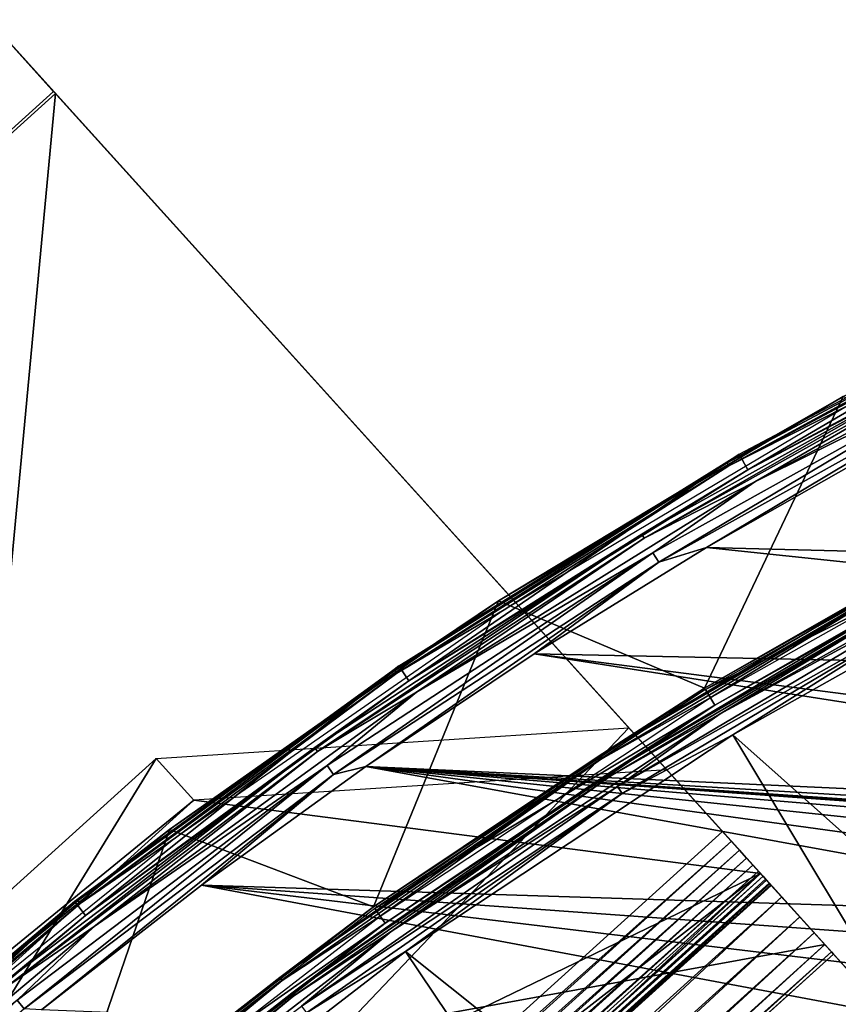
# Model space of a CAD drawing. Header units: millimetres. Extents: x -30.2 to 30.2, y -30.2 to 30.2.
# Tile 140 of 256: x -18.9 to -14.5, y 23.3 to 28.6. Entities that reach past the tile are written whole.
import ezdxf

# ---------------------------------------------------------------- set-up
doc = ezdxf.new("R2010")
doc.units = ezdxf.units.MM
doc.header["$LTSCALE"] = 52.148148
for name, color, linetype in [('1', 7, 'CONTINUOUS'), ('11', 7, 'CONTINUOUS'), ('13', 7, 'CONTINUOUS'), ('3', 7, 'CONTINUOUS'), ('311', 7, 'CONTINUOUS'), ('314', 7, 'CONTINUOUS'), ('316', 7, 'CONTINUOUS'), ('317', 7, 'CONTINUOUS'), ('318', 7, 'CONTINUOUS'), ('319', 7, 'CONTINUOUS'), ('320', 7, 'CONTINUOUS'), ('321', 7, 'CONTINUOUS'), ('322', 7, 'CONTINUOUS'), ('323', 7, 'CONTINUOUS'), ('5', 7, 'CONTINUOUS'), ('6', 7, 'CONTINUOUS'), ('65', 7, 'CONTINUOUS'), ('66', 7, 'CONTINUOUS'), ('68', 7, 'CONTINUOUS'), ('69', 7, 'CONTINUOUS'), ('9', 7, 'CONTINUOUS')]:
    doc.layers.add(name, color=color, linetype=linetype)

msp = doc.modelspace()

# ---------------------------------------------------------------- linework, layer by layer
at = {"layer": '1', "color": 251, "linetype": 'Continuous', "true_color": 0x4c4c4c}
for points in [[(-13.2427, 25.7572, 6.0125), (-15.0875, 24.7219, 6.0125), (-10.5296, 20.6656, 6.367), (-13.2427, 25.7572, 6.0125)], [(-15.0875, 24.7219, 6.0125), (-16.8519, 23.5546, 6.0125), (-12.1186, 19.7757, 6.367), (-15.0875, 24.7219, 6.0125)], [(-10.5296, 20.6656, 6.367), (-15.0875, 24.7219, 6.0125), (-12.1186, 19.7757, 6.367), (-10.5296, 20.6656, 6.367)], [(-16.8519, 23.5546, 6.0125), (-18.5263, 22.2617, 6.0125), (-13.6328, 18.764, 6.367), (-16.8519, 23.5546, 6.0125)], [(-12.1186, 19.7757, 6.367), (-16.8519, 23.5546, 6.0125), (-13.6328, 18.764, 6.367), (-12.1186, 19.7757, 6.367)]]:
    msp.add_3dface(points, dxfattribs=at)
at = {"layer": '11', "color": 4, "linetype": 'Continuous'}
for points in [[(-13.3773, 26.019, -0.1933), (-15.2409, 24.9731, -0.1933), (-14.0172, 25.6706, -0.1429), (-13.3773, 26.019, -0.1933)], [(-15.2092, 24.9212, -0.0562), (-13.3495, 25.9649, -0.0562), (-14.0072, 25.6524, -0.0962), (-15.2092, 24.9212, -0.0562)], [(-14.0172, 25.6706, -0.1429), (-15.2409, 24.9731, -0.1933), (-15.8128, 24.6052, -0.1429), (-14.0172, 25.6706, -0.1429)], [(-14.0172, 25.6706, -0.1429), (-15.8128, 24.6052, -0.1429), (-14.0072, 25.6524, -0.0962), (-14.0172, 25.6706, -0.1429)], [(-15.8128, 24.6052, -0.1429), (-15.8016, 24.5877, -0.0962), (-14.0072, 25.6524, -0.0962), (-15.8128, 24.6052, -0.1429)], [(-15.8016, 24.5877, -0.0962), (-15.2092, 24.9212, -0.0562), (-14.0072, 25.6524, -0.0962), (-15.8016, 24.5877, -0.0962)], [(-15.2409, 24.9731, -0.1933), (-17.0231, 23.794, -0.1933), (-15.8128, 24.6052, -0.1429), (-15.2409, 24.9731, -0.1933)], [(-16.9877, 23.7445, -0.0562), (-15.2092, 24.9212, -0.0562), (-15.8016, 24.5877, -0.0962), (-16.9877, 23.7445, -0.0562)], [(-15.8128, 24.6052, -0.1429), (-17.0231, 23.794, -0.1933), (-17.5278, 23.4144, -0.1429), (-15.8128, 24.6052, -0.1429)], [(-15.8128, 24.6052, -0.1429), (-17.5278, 23.4144, -0.1429), (-15.8016, 24.5877, -0.0962), (-15.8128, 24.6052, -0.1429)], [(-17.5278, 23.4144, -0.1429), (-17.5154, 23.3978, -0.0962), (-15.8016, 24.5877, -0.0962), (-17.5278, 23.4144, -0.1429)], [(-17.5154, 23.3978, -0.0962), (-16.9877, 23.7445, -0.0562), (-15.8016, 24.5877, -0.0962), (-17.5154, 23.3978, -0.0962)], [(-17.0231, 23.794, -0.1933), (-18.7146, 22.4879, -0.1933), (-17.5278, 23.4144, -0.1429), (-17.0231, 23.794, -0.1933)], [(-18.6756, 22.4411, -0.0562), (-16.9877, 23.7445, -0.0562), (-17.5154, 23.3978, -0.0962), (-18.6756, 22.4411, -0.0562)], [(-17.5278, 23.4144, -0.1429), (-18.7146, 22.4879, -0.1933), (-19.1535, 22.1043, -0.1429), (-17.5278, 23.4144, -0.1429)], [(-17.5278, 23.4144, -0.1429), (-19.1535, 22.1043, -0.1429), (-17.5154, 23.3978, -0.0962), (-17.5278, 23.4144, -0.1429)], [(-19.1535, 22.1043, -0.1429), (-19.1399, 22.0887, -0.0962), (-17.5154, 23.3978, -0.0962), (-19.1535, 22.1043, -0.1429)], [(-19.1399, 22.0887, -0.0962), (-18.6756, 22.4411, -0.0562), (-17.5154, 23.3978, -0.0962), (-19.1399, 22.0887, -0.0962)]]:
    msp.add_3dface(points, dxfattribs=at)
at = {"layer": '13', "color": 4, "linetype": 'Continuous'}
for points in [[(-15.1189, 26.1867, -29.8463), (-14.494, 26.5437, -29.7933), (-13.2554, 27.1775, -29.8463), (-15.1189, 26.1867, -29.8463)], [(-15.1189, 26.1867, -29.8463), (-13.2554, 27.1775, -29.8463), (-15.1093, 26.1701, -29.8961), (-15.1189, 26.1867, -29.8463)], [(-13.2554, 27.1775, -29.8463), (-13.247, 27.1603, -29.8961), (-15.1093, 26.1701, -29.8961), (-13.2554, 27.1775, -29.8463)], [(-13.247, 27.1603, -29.8961), (-14.4671, 26.4945, -29.939), (-15.1093, 26.1701, -29.8961), (-13.247, 27.1603, -29.8961)], [(-16.3507, 25.4421, -29.7933), (-14.494, 26.5437, -29.7933), (-15.1189, 26.1867, -29.8463), (-16.3507, 25.4421, -29.7933)], [(-14.4671, 26.4945, -29.939), (-16.3203, 25.3949, -29.939), (-15.1093, 26.1701, -29.8961), (-14.4671, 26.4945, -29.939)], [(-16.9088, 25.0683, -29.8463), (-16.3507, 25.4421, -29.7933), (-15.1189, 26.1867, -29.8463), (-16.9088, 25.0683, -29.8463)], [(-16.9088, 25.0683, -29.8463), (-15.1189, 26.1867, -29.8463), (-16.898, 25.0524, -29.8961), (-16.9088, 25.0683, -29.8463)], [(-15.1189, 26.1867, -29.8463), (-15.1093, 26.1701, -29.8961), (-16.898, 25.0524, -29.8961), (-15.1189, 26.1867, -29.8463)], [(-15.1093, 26.1701, -29.8961), (-16.3203, 25.3949, -29.939), (-16.898, 25.0524, -29.8961), (-15.1093, 26.1701, -29.8961)], [(-18.124, 24.2109, -29.7933), (-16.3507, 25.4421, -29.7933), (-16.9088, 25.0683, -29.8463), (-18.124, 24.2109, -29.7933)], [(-16.3203, 25.3949, -29.939), (-18.0904, 24.1659, -29.939), (-16.898, 25.0524, -29.8961), (-16.3203, 25.3949, -29.939)], [(-18.6162, 23.8277, -29.8463), (-18.124, 24.2109, -29.7933), (-16.9088, 25.0683, -29.8463), (-18.6162, 23.8277, -29.8463)], [(-18.6162, 23.8277, -29.8463), (-16.9088, 25.0683, -29.8463), (-18.6044, 23.8126, -29.8961), (-18.6162, 23.8277, -29.8463)], [(-16.9088, 25.0683, -29.8463), (-16.898, 25.0524, -29.8961), (-18.6044, 23.8126, -29.8961), (-16.9088, 25.0683, -29.8463)], [(-16.898, 25.0524, -29.8961), (-18.0904, 24.1659, -29.939), (-18.6044, 23.8126, -29.8961), (-16.898, 25.0524, -29.8961)], [(-19.805, 22.8562, -29.7933), (-18.124, 24.2109, -29.7933), (-18.6162, 23.8277, -29.8463), (-19.805, 22.8562, -29.7933)], [(-18.0904, 24.1659, -29.939), (-19.7683, 22.8138, -29.939), (-18.6044, 23.8126, -29.8961), (-18.0904, 24.1659, -29.939)], [(-20.233, 22.4711, -29.8463), (-19.805, 22.8562, -29.7933), (-18.6162, 23.8277, -29.8463), (-20.233, 22.4711, -29.8463)], [(-20.233, 22.4711, -29.8463), (-18.6162, 23.8277, -29.8463), (-20.2202, 22.4568, -29.8961), (-20.233, 22.4711, -29.8463)], [(-18.6162, 23.8277, -29.8463), (-18.6044, 23.8126, -29.8961), (-20.2202, 22.4568, -29.8961), (-18.6162, 23.8277, -29.8463)], [(-18.6044, 23.8126, -29.8961), (-19.7683, 22.8138, -29.939), (-20.2202, 22.4568, -29.8961), (-18.6044, 23.8126, -29.8961)]]:
    msp.add_3dface(points, dxfattribs=at)
at = {"layer": '3', "color": 251, "linetype": 'Continuous', "true_color": 0x4c4c4c}
for points in [[(-13.3727, 26.0101, 0.2035), (-15.2357, 24.9646, 0.2035), (-13.3279, 25.923, 5.8165), (-13.3727, 26.0101, 0.2035)], [(-13.3279, 25.923, 5.8165), (-15.2357, 24.9646, 0.2035), (-15.1846, 24.8809, 5.8165), (-13.3279, 25.923, 5.8165)], [(-15.2357, 24.9646, 0.2035), (-17.0173, 23.7858, 0.2035), (-15.1846, 24.8809, 5.8165), (-15.2357, 24.9646, 0.2035)], [(-15.1846, 24.8809, 5.8165), (-17.0173, 23.7858, 0.2035), (-16.9603, 23.7062, 5.8165), (-15.1846, 24.8809, 5.8165)], [(-17.0173, 23.7858, 0.2035), (-18.7082, 22.4802, 0.2035), (-16.9603, 23.7062, 5.8165), (-17.0173, 23.7858, 0.2035)], [(-16.9603, 23.7062, 5.8165), (-18.7082, 22.4802, 0.2035), (-18.6455, 22.4049, 5.8165), (-16.9603, 23.7062, 5.8165)]]:
    msp.add_3dface(points, dxfattribs=at)
at = {"layer": '311', "color": 25, "linetype": 'Continuous', "true_color": 0x996633}
for points in [[(-19.098, 28.5739, -100.1002), (-19.0929, 28.5683, -99.9261), (-18.763, 28.2034, -100.0784), (-19.098, 28.5739, -100.1002)], [(-19.0827, 28.557, -100.273), (-19.098, 28.5739, -100.1002), (-18.7378, 28.1755, -100.2479), (-19.0827, 28.557, -100.273)], [(-18.7378, 28.1755, -100.2479), (-19.098, 28.5739, -100.1002), (-18.7553, 28.195, -100.1648), (-18.7378, 28.1755, -100.2479)], [(-18.7553, 28.195, -100.1648), (-19.098, 28.5739, -100.1002), (-18.763, 28.2034, -100.0784), (-18.7553, 28.195, -100.1648)], [(-19.0929, 28.5683, -99.9261), (-19.0676, 28.5403, -99.7559), (-18.7478, 28.1866, -99.9062), (-19.0929, 28.5683, -99.9261)], [(-18.763, 28.2034, -100.0784), (-19.0929, 28.5683, -99.9261), (-18.7604, 28.2006, -99.9913), (-18.763, 28.2034, -100.0784)], [(-18.7604, 28.2006, -99.9913), (-19.0929, 28.5683, -99.9261), (-18.7478, 28.1866, -99.9062), (-18.7604, 28.2006, -99.9913)], [(-19.0476, 28.5182, -100.4393), (-19.0827, 28.557, -100.273), (-12.5858, 21.3725, -122.3913), (-19.0476, 28.5182, -100.4393)], [(-12.5858, 21.3725, -122.3913), (-19.0827, 28.557, -100.273), (-18.7378, 28.1755, -100.2479), (-12.5858, 21.3725, -122.3913)], [(-19.0676, 28.5403, -99.7559), (-14.9115, 23.9443, -80.103), (-14.5916, 23.5906, -80.2534), (-19.0676, 28.5403, -99.7559)], [(-18.7478, 28.1866, -99.9062), (-19.0676, 28.5403, -99.7559), (-14.5916, 23.5906, -80.2534), (-18.7478, 28.1866, -99.9062)], [(-12.8957, 21.7151, -122.5827), (-19.0476, 28.5182, -100.4393), (-12.5858, 21.3725, -122.3913), (-12.8957, 21.7151, -122.5827)], [(-14.727, 23.7403, -78.9419), (-15.1428, 24.2001, -79.009), (-15.6482, 24.759, -78.4308), (-14.727, 23.7403, -78.9419)], [(-14.8244, 23.848, -78.765), (-14.727, 23.7403, -78.9419), (-15.6482, 24.759, -78.4308), (-14.8244, 23.848, -78.765)], [(-14.9387, 23.9744, -78.6123), (-14.8244, 23.848, -78.765), (-15.6482, 24.759, -78.4308), (-14.9387, 23.9744, -78.6123)], [(-15.444, 24.5332, -78.0341), (-14.9387, 23.9744, -78.6123), (-15.6482, 24.759, -78.4308), (-15.444, 24.5332, -78.0341)], [(-15.0958, 24.1482, -79.068), (-15.1428, 24.2001, -79.009), (-14.6488, 23.6538, -79.1389), (-15.0958, 24.1482, -79.068)], [(-14.6488, 23.6538, -79.1389), (-15.1428, 24.2001, -79.009), (-14.727, 23.7403, -78.9419), (-14.6488, 23.6538, -79.1389)], [(-15.0527, 24.1004, -79.1332), (-15.0958, 24.1482, -79.068), (-14.6488, 23.6538, -79.1389), (-15.0527, 24.1004, -79.1332)], [(-15.0137, 24.0573, -79.204), (-15.0527, 24.1004, -79.1332), (-14.6488, 23.6538, -79.1389), (-15.0137, 24.0573, -79.204)], [(-14.9793, 24.0192, -79.2798), (-15.0137, 24.0573, -79.204), (-14.5916, 23.5906, -79.3512), (-14.9793, 24.0192, -79.2798)], [(-14.5916, 23.5906, -79.3512), (-15.0137, 24.0573, -79.204), (-14.6488, 23.6538, -79.1389), (-14.5916, 23.5906, -79.3512)], [(-14.9496, 23.9864, -79.36), (-14.9793, 24.0192, -79.2798), (-14.5916, 23.5906, -79.3512), (-14.9496, 23.9864, -79.36)], [(-14.925, 23.9592, -79.4439), (-14.9496, 23.9864, -79.36), (-14.5568, 23.552, -79.5741), (-14.925, 23.9592, -79.4439)], [(-14.5568, 23.552, -79.5741), (-14.9496, 23.9864, -79.36), (-14.5916, 23.5906, -79.3512), (-14.5568, 23.552, -79.5741)], [(-14.9056, 23.9378, -79.5309), (-14.925, 23.9592, -79.4439), (-14.5568, 23.552, -79.5741), (-14.9056, 23.9378, -79.5309)], [(-14.9115, 23.9443, -80.103), (-14.8882, 23.9186, -79.9544), (-14.5568, 23.552, -80.0305), (-14.9115, 23.9443, -80.103)], [(-14.5916, 23.5906, -80.2534), (-14.9115, 23.9443, -80.103), (-14.5568, 23.552, -80.0305), (-14.5916, 23.5906, -80.2534)], [(-14.8916, 23.9224, -79.6201), (-14.9056, 23.9378, -79.5309), (-14.5568, 23.552, -79.5741), (-14.8916, 23.9224, -79.6201)], [(-14.8832, 23.913, -79.7108), (-14.8916, 23.9224, -79.6201), (-14.5451, 23.5391, -79.8023), (-14.8832, 23.913, -79.7108)], [(-14.5451, 23.5391, -79.8023), (-14.8916, 23.9224, -79.6201), (-14.5568, 23.552, -79.5741), (-14.5451, 23.5391, -79.8023)], [(-14.8882, 23.9186, -79.9544), (-14.8804, 23.9099, -79.8023), (-14.5568, 23.552, -80.0305), (-14.8882, 23.9186, -79.9544)], [(-14.8804, 23.9099, -79.8023), (-14.8832, 23.913, -79.7108), (-14.5451, 23.5391, -79.8023), (-14.8804, 23.9099, -79.8023)], [(-14.5568, 23.552, -80.0305), (-14.8804, 23.9099, -79.8023), (-14.5451, 23.5391, -79.8023), (-14.5568, 23.552, -80.0305)]]:
    msp.add_3dface(points, dxfattribs=at)
at = {"layer": '314', "color": 25, "linetype": 'Continuous', "true_color": 0x996633}
msp.add_3dface([(-19.0476, 28.5182, -100.4393), (-12.8957, 21.7151, -122.5827), (-26.4647, 21.8109, -100.4393), (-19.0476, 28.5182, -100.4393)], dxfattribs=at)
at = {"layer": '316', "color": 25, "linetype": 'Continuous', "true_color": 0x996633}
msp.add_3dface([(-14.9115, 23.9443, -80.103), (-19.0676, 28.5403, -99.7559), (-22.3285, 17.237, -80.103), (-14.9115, 23.9443, -80.103)], dxfattribs=at)
at = {"layer": '317', "color": 25, "linetype": 'Continuous', "true_color": 0x996633}
for points in [[(-18.7378, 28.1755, -100.2479), (-26.1548, 21.4683, -100.2479), (-20.0029, 14.6653, -122.3913), (-18.7378, 28.1755, -100.2479)], [(-12.5858, 21.3725, -122.3913), (-18.7378, 28.1755, -100.2479), (-20.0029, 14.6653, -122.3913), (-12.5858, 21.3725, -122.3913)]]:
    msp.add_3dface(points, dxfattribs=at)
at = {"layer": '318', "color": 25, "linetype": 'Continuous', "true_color": 0x996633}
for points in [[(-18.7478, 28.1866, -99.9062), (-14.5916, 23.5906, -80.2534), (-26.1648, 21.4794, -99.9062), (-18.7478, 28.1866, -99.9062)], [(-14.5916, 23.5906, -80.2534), (-22.0087, 16.8833, -80.2534), (-26.1648, 21.4794, -99.9062), (-14.5916, 23.5906, -80.2534)]]:
    msp.add_3dface(points, dxfattribs=at)
at = {"layer": '319', "color": 25, "linetype": 'Continuous', "true_color": 0x996633}
for points in [[(-17.9917, 24.3686, -76.8166), (-18.1958, 24.5944, -77.2133), (-22.6461, 20.57, -77.2133), (-17.9917, 24.3686, -76.8166)], [(-22.4419, 20.3443, -76.8166), (-17.9917, 24.3686, -76.8166), (-22.6461, 20.57, -77.2133), (-22.4419, 20.3443, -76.8166)]]:
    msp.add_3dface(points, dxfattribs=at)
at = {"layer": '320', "color": 25, "linetype": 'Continuous', "true_color": 0x996633}
for points in [[(-15.1428, 24.2001, -79.009), (-15.0958, 24.1482, -79.068), (-22.5599, 17.4929, -79.009), (-15.1428, 24.2001, -79.009)], [(-15.0958, 24.1482, -79.068), (-22.5129, 17.4409, -79.068), (-22.5599, 17.4929, -79.009), (-15.0958, 24.1482, -79.068)], [(-15.0958, 24.1482, -79.068), (-15.0527, 24.1004, -79.1332), (-22.5129, 17.4409, -79.068), (-15.0958, 24.1482, -79.068)], [(-15.0527, 24.1004, -79.1332), (-22.4698, 17.3932, -79.1332), (-22.5129, 17.4409, -79.068), (-15.0527, 24.1004, -79.1332)], [(-15.0527, 24.1004, -79.1332), (-15.0137, 24.0573, -79.204), (-22.4698, 17.3932, -79.1332), (-15.0527, 24.1004, -79.1332)], [(-15.0137, 24.0573, -79.204), (-22.4308, 17.3501, -79.204), (-22.4698, 17.3932, -79.1332), (-15.0137, 24.0573, -79.204)], [(-15.0137, 24.0573, -79.204), (-14.9793, 24.0192, -79.2798), (-22.4308, 17.3501, -79.204), (-15.0137, 24.0573, -79.204)], [(-14.9793, 24.0192, -79.2798), (-22.3963, 17.312, -79.2798), (-22.4308, 17.3501, -79.204), (-14.9793, 24.0192, -79.2798)], [(-14.9793, 24.0192, -79.2798), (-14.9496, 23.9864, -79.36), (-22.3963, 17.312, -79.2798), (-14.9793, 24.0192, -79.2798)], [(-14.9496, 23.9864, -79.36), (-22.3667, 17.2792, -79.36), (-22.3963, 17.312, -79.2798), (-14.9496, 23.9864, -79.36)], [(-14.9496, 23.9864, -79.36), (-14.925, 23.9592, -79.4439), (-22.3667, 17.2792, -79.36), (-14.9496, 23.9864, -79.36)], [(-14.925, 23.9592, -79.4439), (-22.342, 17.252, -79.4439), (-22.3667, 17.2792, -79.36), (-14.925, 23.9592, -79.4439)], [(-14.925, 23.9592, -79.4439), (-14.9056, 23.9378, -79.5309), (-22.342, 17.252, -79.4439), (-14.925, 23.9592, -79.4439)], [(-14.9056, 23.9378, -79.5309), (-22.3227, 17.2306, -79.5309), (-22.342, 17.252, -79.4439), (-14.9056, 23.9378, -79.5309)], [(-14.9115, 23.9443, -80.103), (-22.3285, 17.237, -80.103), (-22.3053, 17.2113, -79.9544), (-14.9115, 23.9443, -80.103)], [(-14.9056, 23.9378, -79.5309), (-14.8916, 23.9224, -79.6201), (-22.3227, 17.2306, -79.5309), (-14.9056, 23.9378, -79.5309)], [(-14.8882, 23.9186, -79.9544), (-14.9115, 23.9443, -80.103), (-22.3053, 17.2113, -79.9544), (-14.8882, 23.9186, -79.9544)], [(-14.8916, 23.9224, -79.6201), (-22.3087, 17.2151, -79.6201), (-22.3227, 17.2306, -79.5309), (-14.8916, 23.9224, -79.6201)], [(-14.8916, 23.9224, -79.6201), (-14.8832, 23.913, -79.7108), (-22.3087, 17.2151, -79.6201), (-14.8916, 23.9224, -79.6201)], [(-14.8832, 23.913, -79.7108), (-22.3003, 17.2058, -79.7108), (-22.3087, 17.2151, -79.6201), (-14.8832, 23.913, -79.7108)], [(-14.8882, 23.9186, -79.9544), (-22.3053, 17.2113, -79.9544), (-22.2975, 17.2027, -79.8023), (-14.8882, 23.9186, -79.9544)], [(-14.8832, 23.913, -79.7108), (-14.8804, 23.9099, -79.8023), (-22.3003, 17.2058, -79.7108), (-14.8832, 23.913, -79.7108)], [(-14.8804, 23.9099, -79.8023), (-22.2975, 17.2027, -79.8023), (-22.3003, 17.2058, -79.7108), (-14.8804, 23.9099, -79.8023)], [(-14.8804, 23.9099, -79.8023), (-14.8882, 23.9186, -79.9544), (-22.2975, 17.2027, -79.8023), (-14.8804, 23.9099, -79.8023)]]:
    msp.add_3dface(points, dxfattribs=at)
at = {"layer": '321', "color": 25, "linetype": 'Continuous', "true_color": 0x996633}
for points in [[(-15.6482, 24.759, -78.4308), (-15.1428, 24.2001, -79.009), (-22.5599, 17.4929, -79.009), (-15.6482, 24.759, -78.4308)], [(-15.6482, 24.759, -78.4308), (-22.5599, 17.4929, -79.009), (-18.1958, 24.5944, -77.2133), (-15.6482, 24.759, -78.4308)], [(-18.1958, 24.5944, -77.2133), (-22.5599, 17.4929, -79.009), (-22.6461, 20.57, -77.2133), (-18.1958, 24.5944, -77.2133)]]:
    msp.add_3dface(points, dxfattribs=at)
at = {"layer": '322', "color": 25, "linetype": 'Continuous', "true_color": 0x996633}
for points in [[(-14.9387, 23.9744, -78.6123), (-22.3558, 17.2671, -78.6123), (-22.2415, 17.1407, -78.765), (-14.9387, 23.9744, -78.6123)], [(-14.8244, 23.848, -78.765), (-14.9387, 23.9744, -78.6123), (-22.2415, 17.1407, -78.765), (-14.8244, 23.848, -78.765)], [(-14.8244, 23.848, -78.765), (-22.2415, 17.1407, -78.765), (-22.1441, 17.0331, -78.9419), (-14.8244, 23.848, -78.765)], [(-14.727, 23.7403, -78.9419), (-14.8244, 23.848, -78.765), (-22.1441, 17.0331, -78.9419), (-14.727, 23.7403, -78.9419)], [(-14.727, 23.7403, -78.9419), (-22.1441, 17.0331, -78.9419), (-22.0659, 16.9466, -79.1389), (-14.727, 23.7403, -78.9419)], [(-14.6488, 23.6538, -79.1389), (-14.727, 23.7403, -78.9419), (-22.0659, 16.9466, -79.1389), (-14.6488, 23.6538, -79.1389)], [(-14.6488, 23.6538, -79.1389), (-22.0659, 16.9466, -79.1389), (-22.0087, 16.8833, -79.3512), (-14.6488, 23.6538, -79.1389)], [(-14.5916, 23.5906, -79.3512), (-14.6488, 23.6538, -79.1389), (-22.0087, 16.8833, -79.3512), (-14.5916, 23.5906, -79.3512)], [(-14.5916, 23.5906, -80.2534), (-14.5568, 23.552, -80.0305), (-22.0087, 16.8833, -80.2534), (-14.5916, 23.5906, -80.2534)], [(-14.5916, 23.5906, -79.3512), (-22.0087, 16.8833, -79.3512), (-21.9738, 16.8448, -79.5741), (-14.5916, 23.5906, -79.3512)], [(-14.5568, 23.552, -79.5741), (-14.5916, 23.5906, -79.3512), (-21.9738, 16.8448, -79.5741), (-14.5568, 23.552, -79.5741)], [(-14.5568, 23.552, -80.0305), (-21.9738, 16.8448, -80.0305), (-22.0087, 16.8833, -80.2534), (-14.5568, 23.552, -80.0305)], [(-14.5568, 23.552, -80.0305), (-14.5451, 23.5391, -79.8023), (-21.9738, 16.8448, -80.0305), (-14.5568, 23.552, -80.0305)], [(-14.5568, 23.552, -79.5741), (-21.9738, 16.8448, -79.5741), (-21.9621, 16.8319, -79.8023), (-14.5568, 23.552, -79.5741)], [(-14.5451, 23.5391, -79.8023), (-21.9621, 16.8319, -79.8023), (-21.9738, 16.8448, -80.0305), (-14.5451, 23.5391, -79.8023)], [(-14.5451, 23.5391, -79.8023), (-14.5568, 23.552, -79.5741), (-21.9621, 16.8319, -79.8023), (-14.5451, 23.5391, -79.8023)]]:
    msp.add_3dface(points, dxfattribs=at)
at = {"layer": '323', "color": 25, "linetype": 'Continuous', "true_color": 0x996633}
for points in [[(-14.9387, 23.9744, -78.6123), (-15.444, 24.5332, -78.0341), (-17.9917, 24.3686, -76.8166), (-14.9387, 23.9744, -78.6123)], [(-14.9387, 23.9744, -78.6123), (-17.9917, 24.3686, -76.8166), (-22.4419, 20.3443, -76.8166), (-14.9387, 23.9744, -78.6123)], [(-22.3558, 17.2671, -78.6123), (-14.9387, 23.9744, -78.6123), (-22.8611, 17.826, -78.0341), (-22.3558, 17.2671, -78.6123)], [(-22.8611, 17.826, -78.0341), (-14.9387, 23.9744, -78.6123), (-22.4419, 20.3443, -76.8166), (-22.8611, 17.826, -78.0341)]]:
    msp.add_3dface(points, dxfattribs=at)
at = {"layer": '5', "color": 251, "linetype": 'Continuous', "true_color": 0x4c4c4c}
for points in [[(-15.156, 24.834, 5.9508), (-13.9247, 25.5013, 5.9821), (-13.3028, 25.874, 5.9508), (-15.156, 24.834, 5.9508)], [(-15.0875, 24.7219, 6.0125), (-13.2427, 25.7572, 6.0125), (-13.9033, 25.462, 6.0031), (-15.0875, 24.7219, 6.0125)], [(-15.7085, 24.4429, 5.9821), (-13.9033, 25.462, 6.0031), (-13.9247, 25.5013, 5.9821), (-15.7085, 24.4429, 5.9821)], [(-15.7085, 24.4429, 5.9821), (-13.9247, 25.5013, 5.9821), (-15.156, 24.834, 5.9508), (-15.7085, 24.4429, 5.9821)], [(-15.6843, 24.4053, 6.0031), (-13.9033, 25.462, 6.0031), (-15.7085, 24.4429, 5.9821), (-15.6843, 24.4053, 6.0031)], [(-15.6843, 24.4053, 6.0031), (-15.0875, 24.7219, 6.0125), (-13.9033, 25.462, 6.0031), (-15.6843, 24.4053, 6.0031)], [(-16.9283, 23.6614, 5.9508), (-15.7085, 24.4429, 5.9821), (-15.156, 24.834, 5.9508), (-16.9283, 23.6614, 5.9508)], [(-16.8519, 23.5546, 6.0125), (-15.0875, 24.7219, 6.0125), (-15.6843, 24.4053, 6.0031), (-16.8519, 23.5546, 6.0125)], [(-17.4122, 23.26, 5.9821), (-15.6843, 24.4053, 6.0031), (-15.7085, 24.4429, 5.9821), (-17.4122, 23.26, 5.9821)], [(-17.4122, 23.26, 5.9821), (-15.7085, 24.4429, 5.9821), (-16.9283, 23.6614, 5.9508), (-17.4122, 23.26, 5.9821)], [(-17.3854, 23.2242, 6.0031), (-15.6843, 24.4053, 6.0031), (-17.4122, 23.26, 5.9821), (-17.3854, 23.2242, 6.0031)], [(-17.3854, 23.2242, 6.0031), (-16.8519, 23.5546, 6.0125), (-15.6843, 24.4053, 6.0031), (-17.3854, 23.2242, 6.0031)], [(-18.6103, 22.3626, 5.9508), (-17.4122, 23.26, 5.9821), (-16.9283, 23.6614, 5.9508), (-18.6103, 22.3626, 5.9508)], [(-18.5263, 22.2617, 6.0125), (-16.8519, 23.5546, 6.0125), (-17.3854, 23.2242, 6.0031), (-18.5263, 22.2617, 6.0125)]]:
    msp.add_3dface(points, dxfattribs=at)
at = {"layer": '6', "color": 251, "linetype": 'Continuous', "true_color": 0x4c4c4c}
for points in [[(-13.3279, 25.923, 5.8165), (-15.1846, 24.8809, 5.8165), (-13.9661, 25.5769, 5.8653), (-13.3279, 25.923, 5.8165)], [(-15.156, 24.834, 5.9508), (-13.3028, 25.874, 5.9508), (-13.9571, 25.5605, 5.9111), (-15.156, 24.834, 5.9508)], [(-13.9661, 25.5769, 5.8653), (-15.1846, 24.8809, 5.8165), (-15.7551, 24.5154, 5.8653), (-13.9661, 25.5769, 5.8653)], [(-13.9661, 25.5769, 5.8653), (-15.7551, 24.5154, 5.8653), (-13.9571, 25.5605, 5.9111), (-13.9661, 25.5769, 5.8653)], [(-15.7551, 24.5154, 5.8653), (-15.745, 24.4997, 5.9111), (-13.9571, 25.5605, 5.9111), (-15.7551, 24.5154, 5.8653)], [(-15.745, 24.4997, 5.9111), (-15.156, 24.834, 5.9508), (-13.9571, 25.5605, 5.9111), (-15.745, 24.4997, 5.9111)], [(-15.1846, 24.8809, 5.8165), (-16.9603, 23.7062, 5.8165), (-15.7551, 24.5154, 5.8653), (-15.1846, 24.8809, 5.8165)], [(-16.9283, 23.6614, 5.9508), (-15.156, 24.834, 5.9508), (-15.745, 24.4997, 5.9111), (-16.9283, 23.6614, 5.9508)], [(-15.7551, 24.5154, 5.8653), (-16.9603, 23.7062, 5.8165), (-17.4639, 23.329, 5.8653), (-15.7551, 24.5154, 5.8653)], [(-15.7551, 24.5154, 5.8653), (-17.4639, 23.329, 5.8653), (-15.745, 24.4997, 5.9111), (-15.7551, 24.5154, 5.8653)], [(-17.4639, 23.329, 5.8653), (-17.4526, 23.314, 5.9111), (-15.745, 24.4997, 5.9111), (-17.4639, 23.329, 5.8653)], [(-17.4526, 23.314, 5.9111), (-16.9283, 23.6614, 5.9508), (-15.745, 24.4997, 5.9111), (-17.4526, 23.314, 5.9111)], [(-16.9603, 23.7062, 5.8165), (-18.6455, 22.4049, 5.8165), (-17.4639, 23.329, 5.8653), (-16.9603, 23.7062, 5.8165)], [(-18.6103, 22.3626, 5.9508), (-16.9283, 23.6614, 5.9508), (-17.4526, 23.314, 5.9111), (-18.6103, 22.3626, 5.9508)], [(-17.4639, 23.329, 5.8653), (-18.6455, 22.4049, 5.8165), (-19.0836, 22.0237, 5.8653), (-17.4639, 23.329, 5.8653)], [(-17.4639, 23.329, 5.8653), (-19.0836, 22.0237, 5.8653), (-17.4526, 23.314, 5.9111), (-17.4639, 23.329, 5.8653)], [(-19.0836, 22.0237, 5.8653), (-19.0714, 22.0095, 5.9111), (-17.4526, 23.314, 5.9111), (-19.0836, 22.0237, 5.8653)], [(-19.0714, 22.0095, 5.9111), (-18.6103, 22.3626, 5.9508), (-17.4526, 23.314, 5.9111), (-19.0714, 22.0095, 5.9111)]]:
    msp.add_3dface(points, dxfattribs=at)
at = {"layer": '65', "color": 251, "linetype": 'Continuous', "true_color": 0x4c4c4c}
for points in [[(-14.2809, 26.2685, -36), (-6.4264, 25.5062, -36), (-15.2306, 25.7295, -36), (-14.2809, 26.2685, -36)], [(-15.2306, 25.7295, -36), (-8.202, 24.9918, -36), (-16.1579, 25.1577, -36), (-15.2306, 25.7295, -36)], [(-6.4264, 25.5062, -36), (-8.202, 24.9918, -36), (-15.2306, 25.7295, -36), (-6.4264, 25.5062, -36)], [(-16.1579, 25.1577, -36), (-10.2795, 24.2379, -36), (-17.0648, 24.5513, -36), (-16.1579, 25.1577, -36)], [(-9.9422, 24.352, -36), (-10.2795, 24.2379, -36), (-16.1579, 25.1577, -36), (-9.9422, 24.352, -36)], [(-8.202, 24.9918, -36), (-9.9422, 24.352, -36), (-16.1579, 25.1577, -36), (-8.202, 24.9918, -36)], [(-17.0648, 24.5513, -36), (-12.625, 23.7421, -36), (-17.9508, 23.9111, -36), (-17.0648, 24.5513, -36)], [(-12.4023, 23.9074, -36), (-12.625, 23.7421, -36), (-17.0648, 24.5513, -36), (-12.4023, 23.9074, -36)], [(-12.1548, 24.0341, -36), (-12.4023, 23.9074, -36), (-17.0648, 24.5513, -36), (-12.1548, 24.0341, -36)], [(-11.8905, 24.1183, -36), (-12.1548, 24.0341, -36), (-17.0648, 24.5513, -36), (-11.8905, 24.1183, -36)], [(-11.6164, 24.1582, -36), (-11.8905, 24.1183, -36), (-17.0648, 24.5513, -36), (-11.6164, 24.1582, -36)], [(-11.3371, 24.1525, -36), (-11.6164, 24.1582, -36), (-17.0648, 24.5513, -36), (-11.3371, 24.1525, -36)], [(-10.9813, 24.1376, -36), (-11.3371, 24.1525, -36), (-17.0648, 24.5513, -36), (-10.9813, 24.1376, -36)], [(-10.6273, 24.1662, -36), (-10.9813, 24.1376, -36), (-17.0648, 24.5513, -36), (-10.6273, 24.1662, -36)], [(-10.2795, 24.2379, -36), (-10.6273, 24.1662, -36), (-17.0648, 24.5513, -36), (-10.2795, 24.2379, -36)], [(-17.9508, 23.9111, -36), (-13.1719, 23.0155, -36), (-18.8124, 23.2396, -36), (-17.9508, 23.9111, -36)], [(-12.9761, 23.3129, -36), (-13.1719, 23.0155, -36), (-17.9508, 23.9111, -36), (-12.9761, 23.3129, -36)], [(-12.8175, 23.543, -36), (-12.9761, 23.3129, -36), (-17.9508, 23.9111, -36), (-12.8175, 23.543, -36)], [(-12.625, 23.7421, -36), (-12.8175, 23.543, -36), (-17.9508, 23.9111, -36), (-12.625, 23.7421, -36)]]:
    msp.add_3dface(points, dxfattribs=at)
at = {"layer": '66', "color": 251, "linetype": 'Continuous', "true_color": 0x4c4c4c}
for points in [[(-13.1448, 27.2408, -30.2035), (-15.0064, 26.1496, -35.7544), (-15.0546, 26.2337, -30.2035), (-13.1448, 27.2408, -30.2035)], [(-13.1027, 27.1535, -35.7544), (-15.0064, 26.1496, -35.7544), (-13.1448, 27.2408, -30.2035), (-13.1027, 27.1535, -35.7544)], [(-15.0546, 26.2337, -30.2035), (-16.8337, 25.0125, -35.7544), (-16.8878, 25.0928, -30.2035), (-15.0546, 26.2337, -30.2035)], [(-15.0064, 26.1496, -35.7544), (-16.8337, 25.0125, -35.7544), (-15.0546, 26.2337, -30.2035), (-15.0064, 26.1496, -35.7544)], [(-16.8878, 25.0928, -30.2035), (-18.5752, 23.7478, -35.7544), (-18.6349, 23.8241, -30.2035), (-16.8878, 25.0928, -30.2035)], [(-16.8337, 25.0125, -35.7544), (-18.5752, 23.7478, -35.7544), (-16.8878, 25.0928, -30.2035), (-16.8337, 25.0125, -35.7544)], [(-18.6349, 23.8241, -30.2035), (-20.222, 22.3622, -35.7544), (-20.287, 22.434, -30.2035), (-18.6349, 23.8241, -30.2035)], [(-18.5752, 23.7478, -35.7544), (-20.222, 22.3622, -35.7544), (-18.6349, 23.8241, -30.2035), (-18.5752, 23.7478, -35.7544)]]:
    msp.add_3dface(points, dxfattribs=at)
at = {"layer": '68', "color": 251, "linetype": 'Continuous', "true_color": 0x4c4c4c}
for points in [[(-15.0064, 26.1496, -35.7544), (-13.1027, 27.1535, -35.7544), (-13.7409, 26.8256, -35.8182), (-15.0064, 26.1496, -35.7544)], [(-14.9692, 26.0848, -35.9283), (-13.7292, 26.8029, -35.8776), (-13.0702, 27.0862, -35.9283), (-14.9692, 26.0848, -35.9283)], [(-15.5787, 25.8018, -35.8182), (-15.0064, 26.1496, -35.7544), (-13.7409, 26.8256, -35.8182), (-15.5787, 25.8018, -35.8182)], [(-15.5787, 25.8018, -35.8182), (-13.7409, 26.8256, -35.8182), (-15.5655, 25.7799, -35.8776), (-15.5787, 25.8018, -35.8182)], [(-15.5655, 25.7799, -35.8776), (-13.7409, 26.8256, -35.8182), (-13.7292, 26.8029, -35.8776), (-15.5655, 25.7799, -35.8776)], [(-15.5655, 25.7799, -35.8776), (-13.7292, 26.8029, -35.8776), (-14.9692, 26.0848, -35.9283), (-15.5655, 25.7799, -35.8776)], [(-16.8337, 25.0125, -35.7544), (-15.0064, 26.1496, -35.7544), (-15.5787, 25.8018, -35.8182), (-16.8337, 25.0125, -35.7544)], [(-16.792, 24.9505, -35.9283), (-15.5655, 25.7799, -35.8776), (-14.9692, 26.0848, -35.9283), (-16.792, 24.9505, -35.9283)], [(-17.3406, 24.6522, -35.8182), (-16.8337, 25.0125, -35.7544), (-15.5787, 25.8018, -35.8182), (-17.3406, 24.6522, -35.8182)], [(-17.3406, 24.6522, -35.8182), (-15.5787, 25.8018, -35.8182), (-17.3259, 24.6313, -35.8776), (-17.3406, 24.6522, -35.8182)], [(-17.3259, 24.6313, -35.8776), (-15.5787, 25.8018, -35.8182), (-15.5655, 25.7799, -35.8776), (-17.3259, 24.6313, -35.8776)], [(-17.3259, 24.6313, -35.8776), (-15.5655, 25.7799, -35.8776), (-16.792, 24.9505, -35.9283), (-17.3259, 24.6313, -35.8776)], [(-18.5752, 23.7478, -35.7544), (-16.8337, 25.0125, -35.7544), (-17.3406, 24.6522, -35.8182), (-18.5752, 23.7478, -35.7544)], [(-18.5291, 23.689, -35.9283), (-17.3259, 24.6313, -35.8776), (-16.792, 24.9505, -35.9283), (-18.5291, 23.689, -35.9283)], [(-19.018, 23.3825, -35.8182), (-18.5752, 23.7478, -35.7544), (-17.3406, 24.6522, -35.8182), (-19.018, 23.3825, -35.8182)], [(-19.018, 23.3825, -35.8182), (-17.3406, 24.6522, -35.8182), (-19.0019, 23.3628, -35.8776), (-19.018, 23.3825, -35.8182)], [(-19.0019, 23.3628, -35.8776), (-17.3406, 24.6522, -35.8182), (-17.3259, 24.6313, -35.8776), (-19.0019, 23.3628, -35.8776)], [(-19.0019, 23.3628, -35.8776), (-17.3259, 24.6313, -35.8776), (-18.5291, 23.689, -35.9283), (-19.0019, 23.3628, -35.8776)], [(-20.222, 22.3622, -35.7544), (-18.5752, 23.7478, -35.7544), (-19.018, 23.3825, -35.8182), (-20.222, 22.3622, -35.7544)], [(-20.1719, 22.3068, -35.9283), (-19.0019, 23.3628, -35.8776), (-18.5291, 23.689, -35.9283), (-20.1719, 22.3068, -35.9283)]]:
    msp.add_3dface(points, dxfattribs=at)
at = {"layer": '69', "color": 251, "linetype": 'Continuous', "true_color": 0x4c4c4c}
for points in [[(-14.9692, 26.0848, -35.9283), (-13.0702, 27.0862, -35.9283), (-13.6876, 26.7217, -35.9672), (-14.9692, 26.0848, -35.9283)], [(-15.5183, 25.7018, -35.9672), (-14.9692, 26.0848, -35.9283), (-13.6876, 26.7217, -35.9672), (-15.5183, 25.7018, -35.9672)], [(-15.4874, 25.6506, -35.9917), (-15.5183, 25.7018, -35.9672), (-13.6876, 26.7217, -35.9672), (-15.4874, 25.6506, -35.9917)], [(-13.6604, 26.6685, -35.9917), (-15.4874, 25.6506, -35.9917), (-13.6876, 26.7217, -35.9672), (-13.6604, 26.6685, -35.9917)], [(-13.6604, 26.6685, -35.9917), (-15.2306, 25.7295, -36), (-15.4874, 25.6506, -35.9917), (-13.6604, 26.6685, -35.9917)], [(-14.2809, 26.2685, -36), (-15.2306, 25.7295, -36), (-13.6604, 26.6685, -35.9917), (-14.2809, 26.2685, -36)], [(-16.792, 24.9505, -35.9283), (-14.9692, 26.0848, -35.9283), (-15.5183, 25.7018, -35.9672), (-16.792, 24.9505, -35.9283)], [(-15.2306, 25.7295, -36), (-16.1579, 25.1577, -36), (-15.4874, 25.6506, -35.9917), (-15.2306, 25.7295, -36)], [(-17.2734, 24.5567, -35.9672), (-16.792, 24.9505, -35.9283), (-15.5183, 25.7018, -35.9672), (-17.2734, 24.5567, -35.9672)], [(-17.239, 24.5078, -35.9917), (-17.2734, 24.5567, -35.9672), (-15.5183, 25.7018, -35.9672), (-17.239, 24.5078, -35.9917)], [(-15.4874, 25.6506, -35.9917), (-17.239, 24.5078, -35.9917), (-15.5183, 25.7018, -35.9672), (-15.4874, 25.6506, -35.9917)], [(-15.4874, 25.6506, -35.9917), (-17.0648, 24.5513, -36), (-17.239, 24.5078, -35.9917), (-15.4874, 25.6506, -35.9917)], [(-16.1579, 25.1577, -36), (-17.0648, 24.5513, -36), (-15.4874, 25.6506, -35.9917), (-16.1579, 25.1577, -36)], [(-18.5291, 23.689, -35.9283), (-16.792, 24.9505, -35.9283), (-17.2734, 24.5567, -35.9672), (-18.5291, 23.689, -35.9283)], [(-18.9443, 23.2919, -35.9672), (-18.5291, 23.689, -35.9283), (-17.2734, 24.5567, -35.9672), (-18.9443, 23.2919, -35.9672)], [(-18.9065, 23.2456, -35.9917), (-18.9443, 23.2919, -35.9672), (-17.2734, 24.5567, -35.9672), (-18.9065, 23.2456, -35.9917)], [(-17.239, 24.5078, -35.9917), (-18.9065, 23.2456, -35.9917), (-17.2734, 24.5567, -35.9672), (-17.239, 24.5078, -35.9917)], [(-17.239, 24.5078, -35.9917), (-18.8124, 23.2396, -36), (-18.9065, 23.2456, -35.9917), (-17.239, 24.5078, -35.9917)], [(-17.9508, 23.9111, -36), (-18.8124, 23.2396, -36), (-17.239, 24.5078, -35.9917), (-17.9508, 23.9111, -36)], [(-17.0648, 24.5513, -36), (-17.9508, 23.9111, -36), (-17.239, 24.5078, -35.9917), (-17.0648, 24.5513, -36)], [(-20.1719, 22.3068, -35.9283), (-18.5291, 23.689, -35.9283), (-18.9443, 23.2919, -35.9672), (-20.1719, 22.3068, -35.9283)], [(-18.9065, 23.2456, -35.9917), (-20.482, 21.8701, -35.9917), (-18.9443, 23.2919, -35.9672), (-18.9065, 23.2456, -35.9917)]]:
    msp.add_3dface(points, dxfattribs=at)
at = {"layer": '9', "color": 4, "linetype": 'Continuous'}
for points in [[(-16.3507, 25.4421, -29.7933), (-15.2409, 24.9731, -0.1933), (-14.494, 26.5437, -29.7933), (-16.3507, 25.4421, -29.7933)], [(-15.2409, 24.9731, -0.1933), (-13.3773, 26.019, -0.1933), (-14.494, 26.5437, -29.7933), (-15.2409, 24.9731, -0.1933)], [(-18.124, 24.2109, -29.7933), (-17.0231, 23.794, -0.1933), (-16.3507, 25.4421, -29.7933), (-18.124, 24.2109, -29.7933)], [(-17.0231, 23.794, -0.1933), (-15.2409, 24.9731, -0.1933), (-16.3507, 25.4421, -29.7933), (-17.0231, 23.794, -0.1933)], [(-19.805, 22.8562, -29.7933), (-18.7146, 22.4879, -0.1933), (-18.124, 24.2109, -29.7933), (-19.805, 22.8562, -29.7933)], [(-18.7146, 22.4879, -0.1933), (-17.0231, 23.794, -0.1933), (-18.124, 24.2109, -29.7933), (-18.7146, 22.4879, -0.1933)]]:
    msp.add_3dface(points, dxfattribs=at)

doc.saveas('drawing.dxf')
